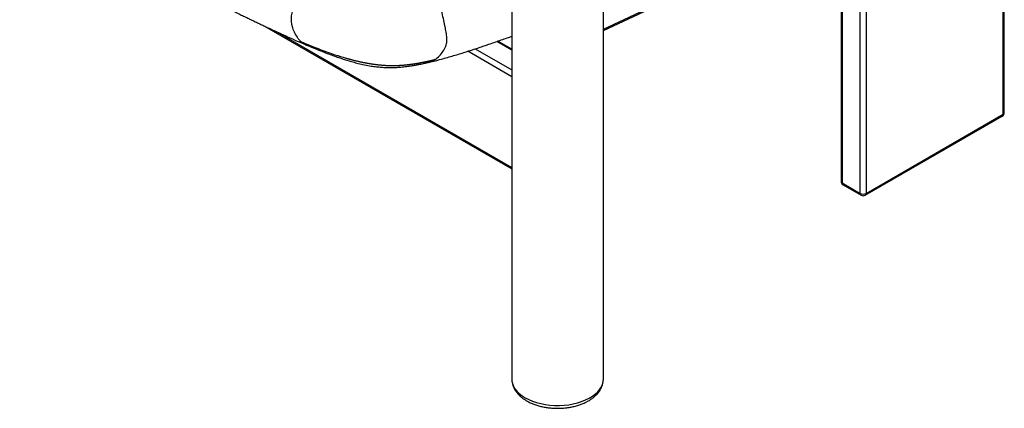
# Paper-space layout '_Isometric' of a CAD drawing. Header units: millimetres. Extents: x -681 to 994, y -334 to 1074.
# Tile 10 of 20: x 148 to 879, y -334 to -45. Entities that reach past the tile are written whole.
import ezdxf

# ---------------------------------------------------------------- set-up
doc = ezdxf.new("R2010")
doc.units = ezdxf.units.MM

psp = doc.layouts.new('_Isometric')

# ---------------------------------------------------------------- linework, layer by layer
at = {"color": 7, "linetype": 'Continuous', "lineweight": 25}
for p, q in [((878.23, -115.11), (878.23, 133.37)), ((879.11, -113.89), (879.11, 133.87)), ((776.4, 74.58), (776.4, -173.89)), ((772.16, -173.89), (772.16, 72.13)), ((757.85, 63.87), (757.85, -164.91)), ((758.73, 64.38), (758.73, -166.14)), ((581.3, -51.84), (715.24, 10.85)), ((581.3, -52.93), (714.54, 9.43)), ((513.3, -7.97), (513.3, -311.87)), ((581.3, -311.87), (581.3, -28.1)), ((329.51, -49.57), (513.3, -155.67)), ((338.78, -53.9), (513.3, -154.65)), ((513.3, -67.62), (502.05, -61.12)), ((513.3, -66.75), (502.99, -60.8)), ((513.3, -87.22), (480.55, -68.32)), ((486.16, -66.51), (513.3, -82.18)), ((451.08, -76.61), (450.95, -76.65)), ((775.78, -175.27), (877.61, -116.49)), ((776.4, -173.89), (878.23, -115.11)), ((758.73, -166.14), (772.16, -173.89)), ((759.35, -167.51), (772.78, -175.27))]:
    psp.add_line(p, q, dxfattribs=at)
at = {"color": 7, "linetype": 'Continuous', "lineweight": 25, "flags": 128}
for points in [[(513.3, -311.87), (513.37, -313.13), (513.78, -315.14), (514.54, -317.11), (515.64, -319.03), (517.09, -320.87), (518.85, -322.61), (520.91, -324.25), (523.26, -325.75)], [(523.26, -325.75), (525.86, -327.1), (528.69, -328.29), (531.71, -329.31), (534.9, -330.14), (538.22, -330.78), (541.64, -331.22), (545.11, -331.45), (548.61, -331.48), (552.1, -331.3), (555.54, -330.91), (558.88, -330.32), (562.11, -329.54), (565.18, -328.56), (568.06, -327.41), (570.72, -326.1), (573.13, -324.63), (575.26, -323.03), (577.1, -321.31), (578.63, -319.5), (579.82, -317.6), (580.67, -315.63), (581.16, -313.63), (581.3, -311.87)]]:
    psp.add_lwpolyline(points, dxfattribs=at)
at = {"color": 7, "linetype": 'Continuous', "lineweight": 25}
for centre, radius, start, end in [((876.11, -113.89), 3, 299.99731, 360), ((876.8, -115.29), 1.44, 304.05635, 7.25583), ((877.6, -113.74), 1.51, 294.37466, 354.3052), ((760.85, -164.91), 3, 180, 240.00269), ((759.35, -164.76), 1.51, 185.6948, 245.62534), ((760.2, -166.3), 1.48, 173.70115, 234.98667), ((773.63, -174.06), 1.48, 173.70115, 234.98667), ((774.28, -169.8), 4.61, 242.60967, 297.39033), ((774.28, -172.67), 3, 240.00269, 299.99731), ((774.93, -174.06), 1.48, 305.01333, 6.29885)]:
    psp.add_arc(centre, radius, start, end, dxfattribs=at)
for points, knots in [([(-98.4, 190.16), (-93.92, 187.58), (-82, 180.7), (-62.62, 169.51), (-40.28, 156.61), (-18.03, 143.76), (3.96, 131.07), (25.54, 118.62), (46.55, 106.49), (66.09, 95.21), (84.11, 84.82), (100.56, 75.33), (116.21, 66.31), (130, 58.36), (142.01, 51.44), (152.3, 45.51), (161.94, 39.97), (170.8, 34.87), (178.87, 30.24), (186.17, 26.04), (192.85, 22.22), (198.94, 18.73), (204.49, 15.56), (209.79, 12.53), (214.85, 9.65), (219.66, 6.92), (223.97, 4.48), (228.37, 2), (232.81, -0.48), (237.28, -2.96), (241.22, -5.13), (244.81, -7.08), (248.2, -8.91), (252.98, -11.46), (259.13, -14.72), (266.61, -18.62), (273.87, -22.36), (280.98, -25.97), (287.9, -29.44), (294.98, -32.95), (302.54, -36.65), (308.42, -39.5), (312.38, -41.4), (314.29, -42.32), (316.6, -43.43), (319.49, -44.81), (322.15, -46.08), (324.25, -47.08), (325.63, -47.73), (326.93, -48.35), (328.32, -49), (329.8, -49.7), (331.37, -50.44), (334.37, -51.85), (339.04, -54.03), (345.62, -57.05), (352.76, -60.26), (357.72, -62.39), (360.21, -63.46)], [0, 0, 0, 0, 0.029679, 0.079018, 0.128526, 0.177819, 0.226531, 0.274315, 0.320843, 0.365804, 0.403839, 0.440245, 0.474842, 0.507461, 0.531599, 0.554344, 0.575626, 0.59538, 0.612921, 0.628974, 0.64363, 0.656989, 0.669151, 0.680209, 0.691949, 0.70243, 0.71179, 0.720164, 0.731256, 0.740802, 0.749199, 0.756819, 0.764007, 0.771041, 0.78754, 0.803505, 0.818942, 0.833856, 0.848675, 0.862768, 0.878713, 0.896465, 0.900002, 0.903732, 0.908558, 0.914639, 0.921964, 0.925371, 0.927891, 0.930604, 0.93351, 0.936606, 0.939892, 0.943364, 0.9554, 0.969159, 0.984529, 1, 1, 1, 1]), ([(359.25, -19.1), (359.22, -19.16), (359.18, -19.22), (359.11, -19.33), (359, -19.5), (358.75, -19.91), (358.26, -20.72), (357.85, -21.42), (357.04, -22.82), (356.52, -23.75), (355.03, -26.56), (354.12, -28.41), (352.52, -31.99), (351.83, -33.72), (351.19, -35.52), (351.09, -35.81), (350.98, -36.12), (350.94, -36.23), (350.94, -36.25), (350.93, -36.26), (350.93, -36.28), (350.91, -36.34), (350.86, -36.48), (350.81, -36.63), (350.53, -37.48), (350.32, -38.21), (349.76, -40.31), (349.52, -41.6), (349.29, -44.13), (349.3, -45.36), (349.53, -47.27), (349.64, -47.92), (349.8, -48.67), (349.83, -48.8), (349.86, -48.92), (349.87, -48.97), (349.88, -48.99), (349.88, -49), (349.88, -49.01), (349.91, -49.11), (349.97, -49.38), (350.04, -49.63), (350.47, -51.18), (350.99, -52.6), (352.27, -55.38), (353.02, -56.73), (354.29, -58.57), (354.74, -59.16), (355.44, -59.97), (355.67, -60.23), (356.04, -60.61), (356.22, -60.79), (356.44, -61), (356.53, -61.08), (356.59, -61.14), (356.62, -61.17), (356.65, -61.19)], [0, 0, 0, 0, 0.003906, 0.003906, 0.007812, 0.015625, 0.03125, 0.0625, 0.0625, 0.125, 0.125, 0.25, 0.25, 0.375, 0.375, 0.390625, 0.398437, 0.399414, 0.399902, 0.399902, 0.400391, 0.400391, 0.402344, 0.40625, 0.40625, 0.4375, 0.4375, 0.5, 0.5, 0.5625, 0.5625, 0.59375, 0.59375, 0.597656, 0.599609, 0.599609, 0.600098, 0.600098, 0.600586, 0.601562, 0.609375, 0.625, 0.625, 0.75, 0.75, 0.875, 0.875, 0.9375, 0.9375, 0.96875, 0.96875, 0.984375, 0.992187, 0.996094, 0.996094, 1, 1, 1, 1]), ([(456.26, -74.46), (458.53, -72.97), (460.69, -70.75), (463.1, -67.13), (463.76, -65.87), (464.29, -64.49), (464.37, -64.27), (464.45, -64.03), (464.48, -63.94), (464.49, -63.92), (464.49, -63.92), (464.49, -63.92), (464.49, -63.92), (464.49, -63.91), (464.51, -63.87), (464.54, -63.75), (464.58, -63.64), (464.78, -62.96), (464.91, -62.37), (465.18, -60.6), (465.2, -59.43), (465.03, -56.95), (464.83, -55.65), (464.45, -53.51), (464.31, -52.76), (464.14, -51.89), (464.11, -51.74), (464.08, -51.58), (464.07, -51.52), (464.06, -51.5), (464.06, -51.49), (464.06, -51.47), (464.04, -51.36), (463.98, -51.05), (463.92, -50.75), (463.56, -48.92), (463.21, -47.18), (462.02, -41.77), (461.02, -37.9), (459.65, -34.09)], [0, 0, 0, 0, 0.25, 0.25, 0.375, 0.375, 0.390625, 0.398437, 0.399414, 0.399902, 0.400024, 0.400024, 0.400146, 0.400146, 0.400391, 0.402344, 0.40625, 0.40625, 0.4375, 0.4375, 0.5, 0.5, 0.5625, 0.5625, 0.59375, 0.59375, 0.597656, 0.599609, 0.600098, 0.600098, 0.600586, 0.600586, 0.601562, 0.609375, 0.625, 0.625, 0.75, 0.75, 1, 1, 1, 1]), ([(451.09, -76.64), (453.97, -75.95), (460.11, -74.49), (468.84, -71.98), (477.31, -69.39), (483.31, -67.45), (487.06, -66.21), (488.92, -65.6), (490.82, -64.96), (492.68, -64.34), (494.49, -63.72), (496.26, -63.12), (498.9, -62.22), (502.33, -61.03), (506.63, -59.53), (510.25, -58.25), (512.5, -57.45), (513.3, -57.17)], [0, 0, 0, 0, 0.128654, 0.273981, 0.411298, 0.535975, 0.56442, 0.596486, 0.627872, 0.658546, 0.688482, 0.717659, 0.746057, 0.820019, 0.88778, 0.960294, 1, 1, 1, 1]), ([(356.65, -61.19), (362.42, -63.64), (368.04, -65.91), (379.16, -70.01), (384.67, -71.84), (390.19, -73.43)], [0, 0, 0, 0, 0.5, 0.5, 1, 1, 1, 1]), ([(360.24, -63.39), (359.89, -63.26), (358.55, -62.79), (357.46, -61.87), (356.65, -61.19)], [0, 0, 0, 0, 0.263092, 1, 1, 1, 1]), ([(360.18, -63.45), (362.07, -64.24), (365.8, -65.8), (371.15, -67.96), (375.97, -69.84), (380.03, -71.36), (383.36, -72.54), (385.95, -73.42), (388.02, -74.1), (389.8, -74.66), (391.54, -75.2), (393.37, -75.74), (395.92, -76.46), (399.41, -77.38), (403.95, -78.42), (408.46, -79.25), (412.67, -79.84), (416.39, -80.2), (419.87, -80.4), (423.31, -80.45), (426.94, -80.37), (430.96, -80.1), (435, -79.65), (438.65, -79.12), (441.22, -78.68), (442.99, -78.36), (444.3, -78.11), (445.87, -77.79), (447.98, -77.35), (449.75, -76.97), (450.81, -76.72), (450.96, -76.69)], [0, 0, 0, 0, 0.069192, 0.136207, 0.194131, 0.243017, 0.28152, 0.311849, 0.334078, 0.352754, 0.372181, 0.392362, 0.413299, 0.455526, 0.50396, 0.554561, 0.593109, 0.630406, 0.664706, 0.695622, 0.731492, 0.773145, 0.818099, 0.856875, 0.889314, 0.90386, 0.917322, 0.934762, 0.960495, 0.994586, 1, 1, 1, 1]), ([(390.19, -73.43), (390.48, -73.51), (391.06, -73.68), (391.94, -73.92), (392.83, -74.16), (393.72, -74.4), (394.61, -74.64), (395.51, -74.87), (396.41, -75.1), (397.32, -75.32), (398.24, -75.54), (399.15, -75.76), (400.08, -75.97), (401.01, -76.17), (401.94, -76.37), (402.88, -76.56), (403.82, -76.75), (404.77, -76.94), (405.72, -77.11), (406.67, -77.28), (407.63, -77.44), (408.6, -77.6), (409.56, -77.75), (410.53, -77.89), (411.5, -78.02), (412.48, -78.15), (413.46, -78.27), (414.43, -78.37), (415.42, -78.47), (416.4, -78.56), (417.38, -78.64), (418.37, -78.72), (419.35, -78.78), (420.33, -78.83), (421.31, -78.87), (422.29, -78.9), (422.94, -78.91), (423.27, -78.92)], [0, 0, 0, 0, 0.02904, 0.058055, 0.087047, 0.116016, 0.144963, 0.173887, 0.202788, 0.231663, 0.260512, 0.289333, 0.318123, 0.346881, 0.375604, 0.404292, 0.432942, 0.461554, 0.490126, 0.518658, 0.54715, 0.575605, 0.604023, 0.632407, 0.660761, 0.689088, 0.717394, 0.745681, 0.773952, 0.80221, 0.830458, 0.8587, 0.886941, 0.915186, 0.94344, 0.971709, 1, 1, 1, 1]), ([(423.27, -78.92), (423.45, -78.92), (423.82, -78.93), (424.37, -78.93), (424.92, -78.93), (425.47, -78.93), (426.02, -78.92), (426.56, -78.91), (427.11, -78.9), (427.65, -78.88), (428.2, -78.86), (428.74, -78.84), (429.28, -78.82), (429.81, -78.79), (430.35, -78.76), (430.88, -78.72), (431.42, -78.69), (431.95, -78.65), (432.48, -78.61), (433, -78.56), (433.53, -78.52), (434.05, -78.47), (434.58, -78.42), (435.1, -78.37), (435.61, -78.31), (436.13, -78.25), (436.64, -78.19), (437.16, -78.13), (437.67, -78.07), (438.17, -78), (438.68, -77.93), (439.18, -77.86), (439.69, -77.79), (440.19, -77.72), (440.69, -77.65), (441.18, -77.57), (441.68, -77.49), (442.17, -77.41), (442.67, -77.33), (443.16, -77.25), (443.64, -77.16), (444.13, -77.08), (444.62, -76.99), (445.1, -76.9), (445.58, -76.81), (446.06, -76.72), (446.54, -76.63), (447.02, -76.53), (447.49, -76.44), (447.97, -76.34), (448.44, -76.25), (448.91, -76.15), (449.38, -76.05), (449.85, -75.95), (450.31, -75.85), (450.78, -75.75), (451.24, -75.64), (451.71, -75.54), (452.17, -75.43), (452.63, -75.33), (453.09, -75.22), (453.54, -75.12), (454, -75.01), (454.46, -74.9), (454.91, -74.79), (455.36, -74.68), (455.81, -74.57), (456.11, -74.49), (456.26, -74.46)], [0, 0, 0, 0, 0.0147056, 0.029422, 0.0441504, 0.0588919, 0.0736475, 0.088418, 0.1032041, 0.1180062, 0.1328249, 0.1476604, 0.1625127, 0.177382, 0.1922683, 0.2071714, 0.222091, 0.2370271, 0.2519792, 0.266947, 0.2819302, 0.2969285, 0.3119414, 0.3269686, 0.3420096, 0.3570636, 0.3721304, 0.38721, 0.4023025, 0.4174079, 0.4325264, 0.4476583, 0.4628037, 0.4779631, 0.4931364, 0.5083235, 0.5235242, 0.5387385, 0.5539659, 0.5692064, 0.5844595, 0.599725, 0.6150026, 0.630292, 0.6455928, 0.6609047, 0.6762274, 0.6915605, 0.7069038, 0.722257, 0.7376197, 0.7529916, 0.7683725, 0.7837621, 0.7991602, 0.8145664, 0.8299806, 0.8454025, 0.8608318, 0.8762685, 0.8917121, 0.9071627, 0.9226199, 0.9380836, 0.9535536, 0.9690298, 0.9845119, 1, 1, 1, 1]), ([(456.26, -74.46), (455.36, -75), (453.74, -75.96), (451.89, -76.42), (451.08, -76.61)], [0, 0, 0, 0, 0.562025, 1, 1, 1, 1]), ([(513.32, -311.84), (513.33, -312.44), (513.36, -313.75), (513.77, -315.75), (514.48, -317.81), (515.49, -319.81), (516.79, -321.73), (518.38, -323.56), (520.25, -325.29), (522.23, -326.79), (523.66, -327.65), (524.29, -328.04)], [0, 0, 0, 0, 0.0915523, 0.2021759, 0.3132087, 0.4257482, 0.5406271, 0.6582696, 0.7786035, 0.9011102, 1, 1, 1, 1]), ([(524.29, -328.04), (524.74, -328.29), (526.02, -329), (528.29, -330.05), (531.13, -331.12), (534.11, -332), (537.21, -332.7), (540.39, -333.2), (543.63, -333.52), (546.91, -333.64), (550.18, -333.57), (553.43, -333.3), (556.63, -332.84), (559.75, -332.19), (562.77, -331.35), (565.65, -330.32), (568.37, -329.11), (570.92, -327.73), (573.25, -326.16), (575.33, -324.44), (577.15, -322.56), (578.66, -320.55), (579.84, -318.45), (580.68, -316.29), (581.2, -314.12), (581.26, -312.67), (581.3, -311.97)], [0, 0, 0, 0, 0.023259, 0.066394, 0.109446, 0.1524, 0.19524, 0.237977, 0.280636, 0.323251, 0.365859, 0.408494, 0.451187, 0.493978, 0.536906, 0.580006, 0.623301, 0.666791, 0.710433, 0.754063, 0.797419, 0.840172, 0.882003, 0.922734, 0.962399, 1, 1, 1, 1])]:
    psp.add_open_spline(points, degree=3, knots=knots, dxfattribs=at)

doc.saveas('drawing.dxf')
